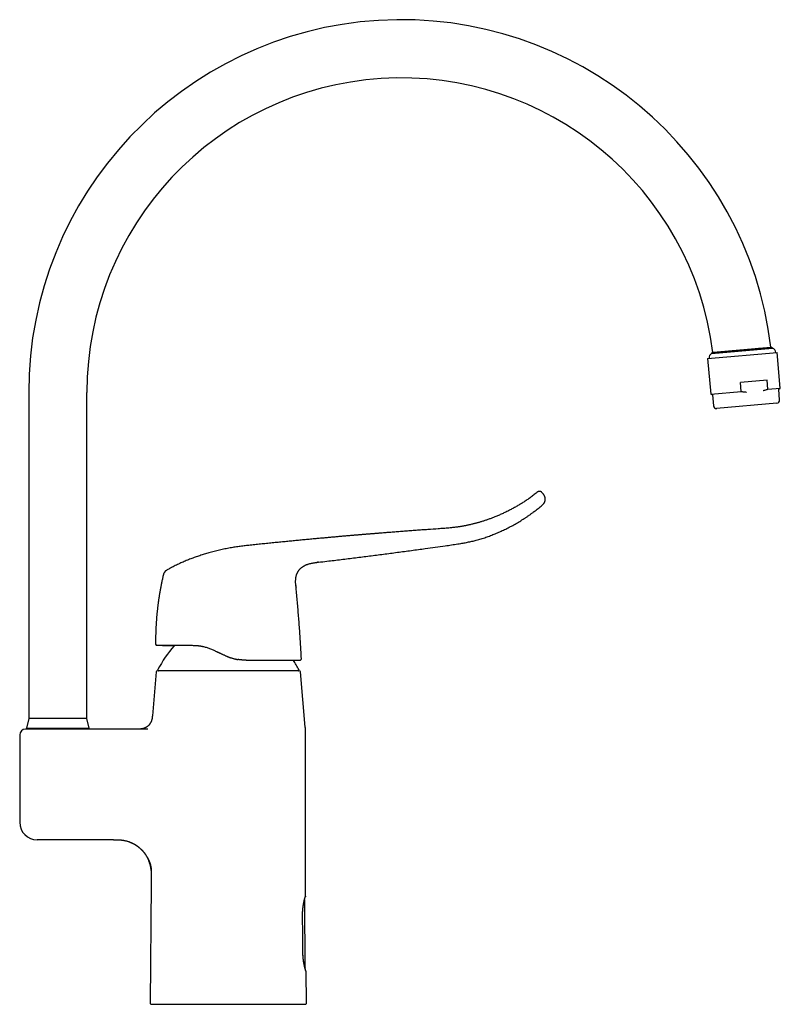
# Model space of a CAD drawing. Header units: millimetres. Extents: x 8 to 774, y 12 to 810.
# Tile 23 of 23: x 513 to 774, y 472 to 810. Entities that reach past the tile are written whole.
import ezdxf

# ---------------------------------------------------------------- set-up
doc = ezdxf.new("R2010")
doc.units = ezdxf.units.MM

msp = doc.modelspace()

# ---------------------------------------------------------------- linework, layer by layer
at = {"color": 7, "linetype": 'Continuous', "lineweight": 30}
for p, q in [((750.51, 695.48), (771.55, 697.32)), ((751.04, 695.82), (770.96, 697.56)), ((771.55, 697.32), (770.96, 697.56)), ((749.21, 693.74), (773.12, 695.83)), ((749.21, 693.74), (750.29, 681.48)), ((751.04, 695.82), (750.51, 695.48)), ((774.19, 683.57), (773.12, 695.83)), ((769.68, 686.29), (760.52, 685.49)), ((760.79, 682.4), (760.52, 685.49)), ((769.95, 683.2), (769.68, 686.29)), ((769.95, 683.2), (774.19, 683.57)), ((773.63, 683.17), (774.19, 683.57)), ((773.95, 679.45), (773.63, 683.17)), ((515.93, 682.08), (515.93, 570.08)), ((535.93, 570.08), (535.93, 682.08)), ((750.29, 681.48), (760.79, 682.4)), ((750.29, 681.48), (750.91, 681.19)), ((750.91, 681.19), (751.24, 677.47)), ((773.04, 678.37), (752.32, 676.56)), ((692.83, 647.07), (692.26, 647.73)), ((607.72, 615.73), (607.73, 615.56)), ((590.61, 590.11), (590.65, 590.11)), ((559.75, 586.06), (558.43, 570.99)), ((608.91, 586.43), (560.15, 586.43)), ((610.97, 567.08), (609.31, 586.06)), ((515.93, 570.08), (515.15, 566.78)), ((535.93, 570.08), (515.93, 570.08)), ((536.7, 566.78), (535.93, 570.08)), ((515.15, 566.78), (536.7, 566.78)), ((517.33, 566.78), (517.33, 566.43)), ((556.69, 566.43), (524.96, 566.43)), ((534.53, 566.43), (534.53, 566.78)), ((556.81, 566.43), (556.69, 566.43)), ((611.03, 513.63), (611.03, 565.77)), ((512.83, 564.43), (512.83, 534.43)), ((545.03, 528.43), (525.31, 528.43)), ((558.03, 515.59), (558.03, 515.55)), ((558.03, 515.46), (558.03, 515.43)), ((558.03, 515.43), (558.03, 515.44)), ((558.03, 515.43), (558.03, 513.63)), ((558.03, 513.33), (557.67, 472.33)), ((611.07, 509.01), (611.03, 513.33)), ((610.76, 507.68), (610.76, 507.7)), ((610.76, 507.68), (610.76, 507.7)), ((610.96, 484.49), (610.76, 507.68)), ((610.76, 507.68), (610.76, 507.68)), ((610.82, 508.09), (610.82, 508.36)), ((610.96, 484.47), (610.96, 484.49)), ((611.39, 472.33), (611.3, 483.14)), ((611.3, 483.14), (611.3, 483.14))]:
    msp.add_line(p, q, dxfattribs=at)
at = {"color": 7, "linetype": 'Continuous', "lineweight": 30, "flags": 128}
for points in [[(562.25, 619.61), (562.24, 619.58), (562.21, 619.48)], [(559.97, 595.21), (559.98, 595.21), (560.03, 595.21)], [(610.14, 489.78), (610.09, 495.87), (610.03, 502.36)]]:
    msp.add_lwpolyline(points, dxfattribs=at)
at = {"color": 7, "linetype": 'Continuous', "lineweight": 30}
for centre, radius, start, end in [((643.93, 682.08), 128, 6.951, 180), ((643.93, 682.08), 108, 7.3125, 180), ((770.64, 695.54), 2, 7.2272, 62.9344), ((751.71, 693.88), 2, 127.0656, 182.7728), ((752.24, 677.55), 1, 185, 275), ((772.96, 679.37), 1, 275, 5), ((564.51, 618.94), 2.36, 120.7513, 129.4766), ((560.03, 595.71), 0.5, 180.4167, 254.8189), ((604.17, 562.93), 50, 139.9696, 151.3951), ((564.89, 562.93), 50, 28.6049, 32.9311), ((560.15, 586.03), 0.4, 90, 175), ((560.53, 586.73), 0.3, 151.3951, 270), ((608.53, 586.73), 0.3, 270, 28.6049), ((608.91, 586.03), 0.4, 5, 90), ((514.83, 564.43), 2, 90, 180), ((596.03, 565.77), 15, 0, 5), ((518.83, 534.43), 6, 180, 270), ((558.43, 513.63), 0.4, 180, 201.3621), ((558.43, 513.33), 0.4, 157.3104, 179.5), ((610.63, 513.63), 0.4, 338.6379, 0), ((610.63, 513.33), 0.4, 0.5, 22.6896), ((558.07, 472.33), 0.4, 179.5, 270), ((610.99, 472.33), 0.4, 270, 0.5)]:
    msp.add_arc(centre, radius, start, end, dxfattribs=at)
for points, knots in [([(751.58, 695.87), (751.61, 695.87), (751.67, 695.88), (751.77, 695.89), (751.88, 695.9), (751.99, 695.91), (752.12, 695.92), (752.25, 695.93), (752.38, 695.94), (752.53, 695.95), (752.68, 695.97), (752.84, 695.98), (753.01, 695.99), (753.18, 696.01), (753.35, 696.02), (753.53, 696.04), (753.72, 696.06), (753.91, 696.07), (754.11, 696.09), (754.31, 696.11), (754.52, 696.13), (754.74, 696.15), (754.96, 696.16), (755.19, 696.18), (755.42, 696.21), (755.66, 696.23), (755.9, 696.25), (756.13, 696.27), (756.38, 696.29), (756.62, 696.31), (756.87, 696.33), (757.13, 696.35), (757.39, 696.38), (757.65, 696.4), (757.92, 696.42), (758.2, 696.45), (758.47, 696.47), (758.74, 696.5), (759.02, 696.52), (759.29, 696.54), (759.56, 696.57), (759.83, 696.59), (760.11, 696.62), (760.39, 696.64), (760.67, 696.66), (760.95, 696.69), (761.24, 696.71), (761.52, 696.74), (761.81, 696.76), (762.09, 696.79), (762.36, 696.81), (762.64, 696.84), (762.91, 696.86), (763.18, 696.88), (763.45, 696.91), (763.72, 696.93), (763.99, 696.95), (764.26, 696.98), (764.52, 697), (764.79, 697.02), (765.05, 697.05), (765.31, 697.07), (765.56, 697.09), (765.8, 697.11), (766.04, 697.13), (766.28, 697.16), (766.51, 697.18), (766.74, 697.2), (766.97, 697.22), (767.2, 697.24), (767.42, 697.25), (767.63, 697.27), (767.84, 697.29), (768.05, 697.31), (768.24, 697.33), (768.43, 697.34), (768.61, 697.36), (768.79, 697.37), (768.96, 697.39), (769.12, 697.4), (769.28, 697.42), (769.44, 697.43), (769.59, 697.44), (769.73, 697.46), (769.86, 697.47), (769.99, 697.48), (770.11, 697.49), (770.22, 697.5), (770.32, 697.51), (770.42, 697.52), (770.51, 697.52), (770.59, 697.53), (770.66, 697.54), (770.73, 697.54), (770.79, 697.55), (770.84, 697.55), (770.89, 697.56), (770.92, 697.56), (770.95, 697.56), (770.97, 697.57), (770.98, 697.57), (770.99, 697.57), (770.98, 697.57), (770.98, 697.57)], [0, 0, 0, 0, 0.009815, 0.019632, 0.029447, 0.03933, 0.049215, 0.059099, 0.069197, 0.079297, 0.089396, 0.099569, 0.109743, 0.119916, 0.129731, 0.139548, 0.149363, 0.159246, 0.169131, 0.179014, 0.189112, 0.199212, 0.20931, 0.219482, 0.229656, 0.239829, 0.249649, 0.259471, 0.269292, 0.27918, 0.289071, 0.29896, 0.309063, 0.319169, 0.329272, 0.33945, 0.34963, 0.359807, 0.369634, 0.379462, 0.389289, 0.399183, 0.40908, 0.418975, 0.429085, 0.439197, 0.449306, 0.459491, 0.469677, 0.479861, 0.48969, 0.49952, 0.509349, 0.519245, 0.529144, 0.539041, 0.549153, 0.559268, 0.56938, 0.579566, 0.589755, 0.599942, 0.609768, 0.619596, 0.629422, 0.639317, 0.649213, 0.659108, 0.669218, 0.67933, 0.68944, 0.699624, 0.709811, 0.719995, 0.729816, 0.739639, 0.74946, 0.759349, 0.76924, 0.779129, 0.789234, 0.799341, 0.809445, 0.819624, 0.829805, 0.839984, 0.8498, 0.859617, 0.869432, 0.879315, 0.8892, 0.899083, 0.909182, 0.919283, 0.929381, 0.939554, 0.949729, 0.959902, 0.969713, 0.979525, 0.989336, 0.999215, 1, 1, 1, 1]), ([(751.05, 695.82), (751.05, 695.82), (751.05, 695.82), (751.05, 695.82), (751.06, 695.82), (751.09, 695.83), (751.12, 695.83), (751.15, 695.83), (751.19, 695.83), (751.24, 695.84), (751.29, 695.84), (751.36, 695.85), (751.42, 695.86), (751.5, 695.86), (751.55, 695.87), (751.58, 695.87)], [0, 0, 0, 0, 0.015237, 0.101475, 0.188348, 0.275239, 0.362112, 0.441298, 0.520484, 0.599887, 0.67929, 0.759355, 0.839421, 0.91971, 1, 1, 1, 1]), ([(768.26, 682.7), (768.31, 682.72), (768.53, 682.77), (768.93, 682.88), (769.44, 683.03), (769.78, 683.14), (769.95, 683.2)], [0, 0, 0, 0, 0.091573, 0.394363, 0.697199, 1, 1, 1, 1]), ([(760.79, 682.4), (760.89, 682.38), (761.15, 682.35), (761.56, 682.29), (762.04, 682.24), (762.36, 682.21), (762.53, 682.2), (762.54, 682.2)], [0, 0, 0, 0, 0.17029, 0.441192, 0.712155, 0.983106, 1, 1, 1, 1]), ([(690.82, 647.87), (690.63, 647.72), (690.25, 647.42), (689.67, 646.97), (689.09, 646.54), (688.51, 646.11), (687.95, 645.7), (687.39, 645.32), (686.85, 644.95), (686.3, 644.59), (685.76, 644.24), (685.2, 643.89), (684.63, 643.53), (684.03, 643.18), (683.44, 642.84), (682.85, 642.51), (682.26, 642.19), (681.68, 641.88), (681.11, 641.58), (680.51, 641.27), (679.88, 640.97), (679.24, 640.67), (678.61, 640.37), (677.98, 640.09), (677.36, 639.82), (676.75, 639.57), (676.16, 639.33), (675.59, 639.11), (675.05, 638.9), (674.52, 638.7), (673.99, 638.51), (673.47, 638.33), (672.96, 638.15), (672.45, 637.98), (671.94, 637.82), (671.44, 637.67), (670.95, 637.52), (670.47, 637.38), (670.01, 637.25), (669.55, 637.12), (669.1, 637.01), (668.64, 636.89), (668.16, 636.77), (667.66, 636.65), (667.17, 636.54), (666.7, 636.44), (666.24, 636.35), (665.8, 636.26), (665.36, 636.18), (664.94, 636.1), (664.51, 636.03), (664.09, 635.96), (663.67, 635.9), (663.16, 635.82), (662.58, 635.74), (661.91, 635.66), (661.16, 635.58), (660.33, 635.49), (659.41, 635.41), (658.5, 635.34), (657.59, 635.28), (655.79, 635.16), (653.95, 635.03), (652.08, 634.89), (651.06, 634.82), (650.05, 634.75), (649.04, 634.67), (648.03, 634.6), (647.05, 634.53), (646.07, 634.45), (645.1, 634.38), (644.13, 634.31), (643.15, 634.23), (642.2, 634.16), (641.25, 634.09), (640.33, 634.01), (639.44, 633.95), (638.6, 633.88), (637.8, 633.82), (637.02, 633.75), (636.34, 633.7), (635.76, 633.65), (635.28, 633.61), (634.81, 633.58), (634.35, 633.54), (633.93, 633.5), (633.54, 633.47), (633.19, 633.44), (632.82, 633.41), (632.44, 633.38), (632.06, 633.35), (631.65, 633.32), (631.23, 633.28), (630.77, 633.24), (630.29, 633.2), (629.79, 633.16), (629.28, 633.12), (628.77, 633.07), (628.27, 633.03), (627.77, 632.99), (627.25, 632.95), (626.72, 632.9), (626.19, 632.85), (625.64, 632.81), (625.05, 632.76), (624.44, 632.7), (623.79, 632.65), (623.13, 632.59), (622.46, 632.53), (621.77, 632.47), (621.06, 632.41), (620.34, 632.34), (619.61, 632.28), (618.86, 632.21), (618.11, 632.14), (617.34, 632.07), (616.56, 632), (615.77, 631.93), (614.95, 631.85), (614.1, 631.77), (613.23, 631.69), (612.33, 631.61), (611.43, 631.52), (610.5, 631.44), (609.56, 631.35), (608.64, 631.26), (607.72, 631.17), (606.82, 631.08), (605.9, 631), (604.98, 630.9), (604.04, 630.81), (603.08, 630.72), (602.11, 630.62), (601.13, 630.52), (600.14, 630.43), (599.13, 630.32), (598.12, 630.22), (597.1, 630.12), (596.1, 630.01), (595.1, 629.91), (594.09, 629.81), (593.07, 629.7), (592.11, 629.6), (591.2, 629.5), (590.35, 629.41), (589.49, 629.3), (588.63, 629.19), (587.76, 629.07), (586.89, 628.94), (586.03, 628.8), (585.15, 628.65), (584.27, 628.48), (583.37, 628.31), (582.46, 628.11), (581.54, 627.91), (580.62, 627.69), (579.7, 627.46), (578.76, 627.21), (577.88, 626.97), (577.05, 626.73), (576.26, 626.5), (575.48, 626.25), (574.69, 626), (573.89, 625.73), (573.12, 625.46), (572.35, 625.18), (571.6, 624.9), (570.84, 624.61), (570.09, 624.3), (569.33, 623.99), (568.57, 623.66), (567.81, 623.32), (567.05, 622.96), (566.3, 622.59), (565.6, 622.24), (564.95, 621.9), (564.36, 621.57), (563.81, 621.26), (563.46, 621.06), (563.3, 620.96)], [0, 0, 0, 0, 0.005462, 0.01102, 0.01652, 0.021962, 0.027346, 0.032369, 0.037341, 0.04226, 0.047127, 0.051942, 0.057254, 0.062501, 0.067682, 0.072798, 0.077849, 0.082834, 0.087753, 0.092607, 0.098073, 0.103452, 0.108744, 0.113949, 0.119067, 0.124097, 0.12904, 0.133494, 0.137875, 0.142182, 0.146414, 0.150572, 0.154656, 0.15876, 0.162787, 0.166736, 0.170607, 0.1744, 0.17805, 0.181625, 0.185125, 0.18855, 0.192528, 0.196399, 0.200162, 0.203816, 0.207362, 0.210799, 0.214128, 0.217377, 0.220622, 0.223866, 0.227111, 0.230355, 0.235453, 0.240548, 0.245641, 0.252579, 0.259508, 0.266429, 0.273346, 0.280262, 0.307434, 0.315152, 0.322868, 0.330582, 0.338276, 0.345873, 0.353364, 0.360747, 0.368023, 0.375529, 0.382917, 0.390186, 0.397336, 0.404367, 0.41128, 0.417449, 0.42352, 0.429494, 0.43537, 0.439014, 0.44262, 0.446187, 0.449716, 0.453226, 0.455818, 0.458499, 0.461272, 0.464135, 0.467088, 0.470132, 0.473267, 0.47682, 0.480483, 0.484255, 0.488137, 0.492129, 0.495854, 0.499669, 0.503575, 0.507572, 0.51166, 0.515839, 0.520108, 0.52491, 0.529821, 0.534843, 0.539975, 0.545216, 0.550568, 0.55603, 0.561603, 0.567285, 0.573077, 0.578874, 0.584777, 0.590786, 0.596902, 0.603449, 0.610115, 0.616898, 0.6238, 0.63082, 0.637958, 0.645215, 0.651971, 0.658826, 0.665781, 0.672836, 0.679991, 0.687246, 0.6946, 0.702054, 0.709607, 0.71726, 0.725013, 0.732865, 0.740359, 0.747941, 0.755612, 0.76337, 0.771217, 0.777636, 0.784115, 0.790654, 0.797252, 0.803909, 0.810503, 0.817152, 0.823861, 0.830636, 0.837616, 0.844658, 0.851759, 0.858916, 0.866132, 0.873411, 0.880753, 0.886906, 0.893102, 0.899341, 0.905623, 0.91195, 0.91832, 0.924366, 0.930449, 0.936571, 0.942734, 0.948942, 0.955196, 0.961492, 0.967825, 0.974192, 0.980596, 0.985655, 0.99074, 0.995851, 1, 1, 1, 1]), ([(692.26, 647.73), (692.23, 647.76), (692.18, 647.82), (692.09, 647.89), (692, 647.95), (691.92, 647.99), (691.85, 648.02), (691.79, 648.04), (691.74, 648.06), (691.69, 648.07), (691.64, 648.08), (691.59, 648.09), (691.53, 648.09), (691.46, 648.09), (691.38, 648.09), (691.3, 648.08), (691.22, 648.06), (691.14, 648.04), (691.06, 648.01), (690.98, 647.97), (690.9, 647.92), (690.85, 647.89), (690.82, 647.87)], [0, 0, 0, 0, 0.076773, 0.149134, 0.216016, 0.276555, 0.319976, 0.358665, 0.392445, 0.421192, 0.450025, 0.484119, 0.523449, 0.567937, 0.617442, 0.671739, 0.720421, 0.771965, 0.826069, 0.882383, 0.940506, 1, 1, 1, 1]), ([(692.57, 643.54), (692.61, 643.58), (692.7, 643.66), (692.82, 643.79), (692.93, 643.93), (693.03, 644.06), (693.11, 644.2), (693.18, 644.34), (693.24, 644.47), (693.29, 644.6), (693.34, 644.74), (693.37, 644.86), (693.4, 644.98), (693.41, 645.09), (693.42, 645.19), (693.43, 645.27), (693.44, 645.34), (693.44, 645.39), (693.44, 645.44), (693.44, 645.48), (693.44, 645.52), (693.43, 645.57), (693.43, 645.61), (693.43, 645.64), (693.42, 645.69), (693.42, 645.74), (693.41, 645.8), (693.4, 645.88), (693.38, 645.98), (693.35, 646.09), (693.32, 646.21), (693.27, 646.34), (693.22, 646.46), (693.16, 646.58), (693.09, 646.71), (693.01, 646.84), (692.92, 646.96), (692.86, 647.04), (692.83, 647.07)], [0, 0, 0, 0, 0.046167, 0.091346, 0.135297, 0.177796, 0.21864, 0.257646, 0.294657, 0.32954, 0.366658, 0.400722, 0.431635, 0.459344, 0.483965, 0.505511, 0.523969, 0.536276, 0.546682, 0.556264, 0.567699, 0.580029, 0.58959, 0.599038, 0.608873, 0.62145, 0.637058, 0.658436, 0.683634, 0.712567, 0.745124, 0.781159, 0.813712, 0.848419, 0.885128, 0.923661, 0.963821, 1, 1, 1, 1]), ([(615.46, 623.75), (616.45, 623.87), (619.06, 624.18), (623.3, 624.69), (628.17, 625.29), (633.02, 625.9), (637.83, 626.52), (642.62, 627.15), (647.42, 627.79), (651.75, 628.38), (655.63, 628.92), (658.27, 629.29), (660.12, 629.55), (661.2, 629.71), (662.27, 629.86), (663.34, 630.02), (664.31, 630.17), (665.18, 630.32), (665.94, 630.46), (666.71, 630.62), (667.47, 630.78), (668.23, 630.95), (668.98, 631.13), (669.76, 631.34), (670.56, 631.56), (671.38, 631.8), (672.2, 632.05), (673.02, 632.32), (673.83, 632.61), (674.65, 632.9), (675.46, 633.22), (676.27, 633.54), (677.07, 633.88), (677.87, 634.23), (678.66, 634.59), (679.45, 634.96), (680.25, 635.35), (681.05, 635.76), (681.86, 636.19), (682.67, 636.63), (683.46, 637.08), (684.25, 637.54), (685.04, 638.02), (685.82, 638.51), (686.59, 639.01), (687.35, 639.52), (688.11, 640.05), (688.86, 640.59), (689.58, 641.13), (690.29, 641.67), (690.97, 642.21), (691.64, 642.76), (692.18, 643.21), (692.48, 643.47), (692.56, 643.54)], [0, 0, 0, 0, 0.036887, 0.097508, 0.158172, 0.218877, 0.278538, 0.33824, 0.397993, 0.457804, 0.500457, 0.543117, 0.556524, 0.569929, 0.583334, 0.596741, 0.610155, 0.619744, 0.629343, 0.638949, 0.648561, 0.658175, 0.667791, 0.677409, 0.687993, 0.698581, 0.709178, 0.719782, 0.730394, 0.741145, 0.751901, 0.762662, 0.773427, 0.784197, 0.794974, 0.805756, 0.816546, 0.827856, 0.839174, 0.8505, 0.861832, 0.873172, 0.884519, 0.895874, 0.907236, 0.918606, 0.929984, 0.941371, 0.952767, 0.96352, 0.97428, 0.985048, 0.995823, 1, 1, 1, 1]), ([(607.74, 615.51), (607.73, 615.56), (607.72, 615.73), (607.69, 616.02), (607.67, 616.36), (607.65, 616.71), (607.64, 617.04), (607.65, 617.37), (607.66, 617.68), (607.68, 617.99), (607.71, 618.29), (607.75, 618.58), (607.81, 618.86), (607.87, 619.13), (607.95, 619.4), (608.03, 619.65), (608.13, 619.9), (608.24, 620.15), (608.36, 620.38), (608.5, 620.61), (608.64, 620.83), (608.8, 621.04), (608.97, 621.25), (609.15, 621.44), (609.33, 621.63), (609.53, 621.81), (609.74, 621.98), (609.96, 622.14), (610.18, 622.29), (610.42, 622.43), (610.66, 622.57), (610.91, 622.69), (611.17, 622.81), (611.43, 622.92), (611.69, 623.02), (612, 623.12), (612.34, 623.22), (612.72, 623.32), (613.11, 623.41), (613.5, 623.48), (613.93, 623.55), (614.41, 623.62), (614.94, 623.69), (615.29, 623.73), (615.46, 623.75)], [0, 0, 0, 0, 0.012317, 0.038766, 0.065026, 0.091048, 0.116791, 0.140784, 0.164491, 0.187907, 0.21103, 0.233866, 0.255231, 0.276354, 0.297251, 0.317938, 0.338437, 0.358771, 0.378969, 0.399059, 0.419073, 0.439046, 0.459014, 0.479013, 0.499076, 0.519236, 0.53952, 0.559956, 0.580563, 0.601356, 0.622342, 0.643524, 0.6649, 0.686463, 0.708201, 0.730102, 0.759763, 0.789644, 0.819702, 0.849909, 0.880237, 0.920086, 0.960025, 1, 1, 1, 1]), ([(615.46, 623.75), (615.29, 623.73), (615.13, 623.71), (614.96, 623.69), (614.95, 623.69)], [0, 0, 0, 0, 0.983908, 1, 1, 1, 1]), ([(562.21, 619.48), (562.12, 619.07), (561.93, 618.26), (561.66, 617.03), (561.41, 615.81), (561.18, 614.57), (560.96, 613.34), (560.76, 612.13), (560.58, 610.94), (560.41, 609.77), (560.26, 608.59), (560.13, 607.42), (560, 606.25), (559.89, 605.07), (559.8, 603.89), (559.72, 602.71), (559.65, 601.53), (559.6, 600.36), (559.56, 599.19), (559.53, 598.03), (559.52, 596.87), (559.52, 596.09), (559.53, 595.71)], [0, 0, 0, 0, 0.052271, 0.104539, 0.156805, 0.209067, 0.261326, 0.313583, 0.362853, 0.412123, 0.461393, 0.510664, 0.559936, 0.609211, 0.658489, 0.70777, 0.757056, 0.806346, 0.854758, 0.903173, 0.951587, 1, 1, 1, 1]), ([(563.06, 620.8), (563.06, 620.8), (563.01, 620.76), (562.93, 620.69), (562.81, 620.58), (562.71, 620.46), (562.61, 620.33), (562.52, 620.2), (562.44, 620.06), (562.37, 619.92), (562.3, 619.78), (562.25, 619.63), (562.23, 619.53), (562.21, 619.48)], [0, 0, 0, 0, 0.011833, 0.110306, 0.209449, 0.309045, 0.408868, 0.508692, 0.608287, 0.70743, 0.805901, 0.90349, 1, 1, 1, 1]), ([(607.73, 615.56), (607.73, 615.6), (607.72, 615.65), (607.72, 615.71), (607.72, 615.73)], [0, 0, 0, 0, 0.643086, 1, 1, 1, 1]), ([(607.74, 615.51), (607.74, 615.47), (607.76, 615.29), (607.78, 615.11), (607.79, 614.97)], [0, 0, 0, 0, 0.23302, 1, 1, 1, 1]), ([(609.62, 590.64), (609.58, 591.4), (609.5, 592.99), (609.36, 595.39), (609.2, 597.84), (609.04, 600.29), (608.86, 602.74), (608.67, 605.19), (608.47, 607.63), (608.25, 610.08), (608.03, 612.53), (607.87, 614.15), (607.79, 614.97)], [0, 0, 0, 0, 0.094436, 0.195051, 0.29567, 0.396291, 0.496912, 0.597533, 0.698153, 0.798771, 0.899386, 1, 1, 1, 1]), ([(559.53, 595.71), (559.53, 595.71), (559.53, 595.71), (559.54, 595.71), (559.54, 595.71)], [0, 0, 0, 0, 0.746571, 1, 1, 1, 1]), ([(559.54, 595.71), (559.54, 595.68), (559.54, 595.63), (559.56, 595.56), (559.59, 595.5), (559.61, 595.44), (559.64, 595.4), (559.67, 595.37), (559.69, 595.35), (559.72, 595.33), (559.73, 595.31), (559.75, 595.3), (559.76, 595.3), (559.78, 595.29), (559.79, 595.27), (559.82, 595.26), (559.84, 595.25), (559.86, 595.24), (559.88, 595.24), (559.9, 595.23), (559.92, 595.22), (559.94, 595.22), (559.96, 595.22), (559.97, 595.21), (559.98, 595.21)], [0, 0, 0, 0, 0.059262, 0.114611, 0.164714, 0.208573, 0.245525, 0.275767, 0.301422, 0.32266, 0.339466, 0.351853, 0.361897, 0.372431, 0.396862, 0.428046, 0.467329, 0.515373, 0.572533, 0.639009, 0.714927, 0.800365, 0.895377, 1, 1, 1, 1]), ([(560.03, 595.21), (560.03, 595.21), (560.03, 595.21), (560.05, 595.21), (560.08, 595.21), (560.13, 595.21), (560.19, 595.21), (560.26, 595.21), (560.34, 595.21), (560.43, 595.21), (560.53, 595.21), (560.65, 595.21), (560.77, 595.21), (560.9, 595.21), (561.04, 595.21), (561.18, 595.21), (561.34, 595.21), (561.5, 595.21), (561.67, 595.21), (561.86, 595.21), (562.07, 595.21), (562.3, 595.21), (562.54, 595.21), (562.78, 595.21), (563.04, 595.21), (563.3, 595.21), (563.56, 595.21), (563.83, 595.21), (564.11, 595.21), (564.4, 595.21), (564.7, 595.21), (565.03, 595.21), (565.37, 595.21), (565.74, 595.21), (566.12, 595.21), (566.51, 595.21), (566.89, 595.21), (567.28, 595.21), (567.66, 595.21), (568.05, 595.21), (568.45, 595.21), (568.86, 595.21), (569.28, 595.21), (569.72, 595.21), (570.17, 595.21), (570.65, 595.21), (571.14, 595.21), (571.64, 595.21), (571.98, 595.21), (572.15, 595.21)], [0, 0, 0, 0, 0.02352, 0.046986, 0.070408, 0.093799, 0.11717, 0.140651, 0.162784, 0.184843, 0.206839, 0.228782, 0.250682, 0.270816, 0.290866, 0.310838, 0.330742, 0.350585, 0.370376, 0.390387, 0.412393, 0.434294, 0.456104, 0.477835, 0.499499, 0.519504, 0.539471, 0.55941, 0.579333, 0.599253, 0.61918, 0.639348, 0.661516, 0.683577, 0.70555, 0.727451, 0.749297, 0.76918, 0.789098, 0.809065, 0.829093, 0.849196, 0.869385, 0.889428, 0.911425, 0.933465, 0.955564, 0.977737, 1, 1, 1, 1]), ([(560.81, 595.21), (560.81, 595.21), (560.81, 595.21), (560.82, 595.21), (560.83, 595.21), (560.84, 595.21), (560.84, 595.21), (560.85, 595.21), (560.86, 595.21), (560.87, 595.21), (560.88, 595.21), (560.89, 595.21), (560.91, 595.21), (560.92, 595.21), (560.93, 595.21), (560.95, 595.21), (560.96, 595.21), (560.97, 595.21), (560.98, 595.21), (561, 595.21), (561.01, 595.21), (561.03, 595.21), (561.05, 595.21), (561.09, 595.21), (561.15, 595.21), (561.21, 595.21), (561.3, 595.21), (561.39, 595.21), (561.5, 595.21), (561.61, 595.21), (561.72, 595.21), (561.83, 595.21), (561.95, 595.21), (562.07, 595.2), (562.18, 595.2), (562.28, 595.2), (562.37, 595.2), (562.45, 595.2), (562.53, 595.2), (562.59, 595.2), (562.66, 595.19), (562.74, 595.19), (562.85, 595.19), (563.01, 595.19), (563.21, 595.18), (563.43, 595.18), (563.66, 595.17), (563.95, 595.17), (564.29, 595.15), (564.69, 595.14), (565.09, 595.13), (565.49, 595.11), (565.76, 595.1), (565.88, 595.09)], [0, 0, 0, 0, 0.024849, 0.056224, 0.089043, 0.105018, 0.121317, 0.137941, 0.154399, 0.16956, 0.185164, 0.199048, 0.211218, 0.221691, 0.230487, 0.236563, 0.241537, 0.24548, 0.247842, 0.249814, 0.251585, 0.253761, 0.258083, 0.264031, 0.271605, 0.282322, 0.295187, 0.310198, 0.327271, 0.344392, 0.360704, 0.376208, 0.396207, 0.414682, 0.431632, 0.447061, 0.461236, 0.47383, 0.484844, 0.495176, 0.505832, 0.516811, 0.528115, 0.557788, 0.589481, 0.623193, 0.658919, 0.696659, 0.755764, 0.816489, 0.878723, 0.942461, 1, 1, 1, 1]), ([(572.15, 595.21), (572.36, 595.21), (572.78, 595.2), (573.44, 595.17), (573.96, 595.12), (574.33, 595.07), (574.57, 595.04), (574.8, 595), (575.03, 594.97), (575.27, 594.92), (575.51, 594.88), (575.86, 594.8), (576.33, 594.69), (576.91, 594.54), (577.51, 594.35), (578.11, 594.14), (578.72, 593.9), (579.13, 593.71), (579.33, 593.62)], [0, 0, 0, 0, 0.089779, 0.18108, 0.273993, 0.305661, 0.337525, 0.369588, 0.401852, 0.434322, 0.467, 0.499888, 0.578555, 0.659053, 0.741417, 0.825677, 0.911862, 1, 1, 1, 1]), ([(579.33, 593.62), (579.47, 593.56), (579.74, 593.43), (580.16, 593.23), (580.5, 593.08), (580.76, 592.95), (580.93, 592.87), (581.11, 592.79), (581.28, 592.71), (581.45, 592.63), (581.67, 592.53), (581.95, 592.4), (582.3, 592.23), (582.67, 592.06), (583.05, 591.89), (583.31, 591.77), (583.44, 591.7)], [0, 0, 0, 0, 0.099187, 0.201148, 0.305889, 0.3478, 0.390141, 0.432913, 0.476117, 0.516705, 0.554339, 0.63726, 0.723285, 0.812415, 0.904653, 1, 1, 1, 1]), ([(583.44, 591.7), (583.53, 591.66), (583.72, 591.58), (583.98, 591.46), (584.24, 591.35), (584.49, 591.26), (584.69, 591.18), (584.85, 591.12), (584.97, 591.08), (585.09, 591.04), (585.21, 591), (585.33, 590.96), (585.46, 590.91), (585.68, 590.85), (585.97, 590.76), (586.33, 590.66), (586.67, 590.58), (587.01, 590.5), (587.24, 590.45), (587.35, 590.43)], [0, 0, 0, 0, 0.074862, 0.14624, 0.214135, 0.278548, 0.339477, 0.372147, 0.40372, 0.434197, 0.463577, 0.491861, 0.526965, 0.564839, 0.657532, 0.747389, 0.834415, 0.918616, 1, 1, 1, 1]), ([(587.35, 590.43), (587.36, 590.43), (587.39, 590.42), (587.44, 590.41), (587.49, 590.4), (587.55, 590.39), (587.6, 590.38), (587.66, 590.37), (587.72, 590.36), (587.77, 590.35), (587.79, 590.35)], [0, 0, 0, 0, 0.085313, 0.197613, 0.336501, 0.462109, 0.573595, 0.706661, 0.853331, 1, 1, 1, 1]), ([(590.62, 590.11), (590.53, 590.11), (590.34, 590.11), (590.05, 590.12), (589.81, 590.13), (589.61, 590.14), (589.47, 590.15), (589.32, 590.16), (589.18, 590.17), (588.99, 590.19), (588.75, 590.21), (588.44, 590.25), (588.12, 590.3), (587.9, 590.33), (587.79, 590.35)], [0, 0, 0, 0, 0.099722, 0.201976, 0.306777, 0.357071, 0.407935, 0.459371, 0.509697, 0.554778, 0.658877, 0.767776, 0.881482, 1, 1, 1, 1]), ([(590.62, 590.11), (590.8, 590.11), (591.14, 590.11), (591.65, 590.11), (592.15, 590.11), (592.65, 590.11), (593.14, 590.11), (593.63, 590.11), (594.11, 590.11), (594.59, 590.11), (595.06, 590.11), (595.54, 590.11), (596.01, 590.11), (596.47, 590.11), (596.93, 590.11), (597.38, 590.11), (597.83, 590.11), (598.26, 590.11), (598.69, 590.11), (599.12, 590.11), (599.53, 590.11), (599.94, 590.11), (600.34, 590.11), (600.74, 590.11), (601.12, 590.11), (601.5, 590.11), (601.86, 590.11), (602.23, 590.11), (602.58, 590.11), (602.93, 590.11), (603.27, 590.11), (603.6, 590.11), (603.92, 590.11), (604.22, 590.11), (604.48, 590.11), (604.73, 590.11), (604.96, 590.11), (605.2, 590.11), (605.42, 590.11), (605.65, 590.11), (605.89, 590.11), (606.13, 590.11), (606.37, 590.11), (606.6, 590.11), (606.84, 590.11), (607.08, 590.11), (607.3, 590.11), (607.52, 590.11), (607.72, 590.11), (607.89, 590.11), (608.05, 590.11), (608.19, 590.11), (608.32, 590.11), (608.44, 590.11), (608.55, 590.11), (608.65, 590.11), (608.74, 590.11), (608.82, 590.11), (608.89, 590.11), (608.96, 590.11), (609.02, 590.11), (609.06, 590.11), (609.1, 590.11), (609.12, 590.11), (609.12, 590.11), (609.12, 590.11)], [0, 0, 0, 0, 0.015896, 0.03173, 0.04751, 0.063245, 0.078942, 0.094332, 0.109702, 0.125061, 0.140612, 0.156412, 0.172146, 0.187824, 0.203454, 0.219047, 0.234612, 0.250159, 0.265689, 0.281233, 0.2968, 0.312399, 0.328039, 0.34345, 0.358918, 0.374452, 0.389823, 0.405498, 0.421179, 0.436872, 0.452587, 0.468331, 0.484114, 0.499944, 0.512896, 0.525867, 0.538863, 0.551887, 0.564944, 0.578037, 0.593523, 0.609072, 0.624693, 0.640006, 0.658254, 0.676544, 0.694887, 0.713292, 0.73177, 0.750331, 0.765989, 0.78165, 0.797321, 0.813006, 0.828713, 0.844165, 0.859648, 0.875167, 0.890582, 0.908898, 0.927189, 0.945463, 0.96373, 0.981997, 1, 1, 1, 1]), ([(608.09, 590.11), (608.09, 590.11), (608.1, 590.11), (608.1, 590.11), (608.11, 590.11), (608.11, 590.11), (608.11, 590.11)], [0, 0, 0, 0, 0.106025, 0.431954, 0.764938, 1, 1, 1, 1]), ([(609.12, 590.11), (609.14, 590.11), (609.17, 590.11), (609.22, 590.12), (609.26, 590.13), (609.31, 590.15), (609.36, 590.17), (609.41, 590.2), (609.44, 590.23), (609.48, 590.26), (609.51, 590.3), (609.55, 590.35), (609.58, 590.41), (609.6, 590.48), (609.62, 590.56), (609.62, 590.61), (609.62, 590.64)], [0, 0, 0, 0, 0.07294, 0.13994, 0.192259, 0.232027, 0.311061, 0.393237, 0.438405, 0.493372, 0.558157, 0.632328, 0.715075, 0.80514, 0.90081, 1, 1, 1, 1]), ([(558.43, 570.99), (558.42, 570.9), (558.41, 570.73), (558.38, 570.48), (558.34, 570.23), (558.3, 569.98), (558.24, 569.75), (558.18, 569.52), (558.11, 569.3), (558.03, 569.09), (557.94, 568.9), (557.85, 568.71), (557.76, 568.54), (557.66, 568.39), (557.57, 568.24), (557.47, 568.11), (557.38, 567.99), (557.29, 567.88), (557.2, 567.78), (557.1, 567.67), (556.97, 567.55), (556.81, 567.42), (556.65, 567.29), (556.47, 567.17), (556.29, 567.06), (556.1, 566.96), (555.9, 566.86), (555.7, 566.78), (555.5, 566.7), (555.3, 566.64), (555.1, 566.59), (554.9, 566.54), (554.71, 566.5), (554.51, 566.48), (554.32, 566.45), (554.13, 566.44), (553.96, 566.43), (553.84, 566.43), (553.75, 566.43), (553.7, 566.43), (553.65, 566.43), (553.6, 566.43), (553.53, 566.43), (553.47, 566.43), (553.45, 566.43)], [0, 0, 0, 0, 0.03437, 0.067943, 0.100926, 0.133365, 0.165204, 0.196327, 0.226592, 0.255853, 0.283972, 0.310835, 0.336351, 0.360456, 0.383109, 0.404289, 0.423991, 0.44222, 0.45955, 0.476974, 0.503343, 0.530049, 0.557149, 0.584677, 0.612637, 0.641006, 0.669733, 0.69875, 0.727468, 0.755206, 0.781906, 0.807527, 0.834916, 0.860927, 0.885971, 0.910843, 0.932618, 0.954555, 0.960378, 0.966235, 0.972494, 0.98018, 0.989348, 1, 1, 1, 1]), ([(524.96, 566.43), (524.87, 566.43), (524.69, 566.43), (524.42, 566.43), (524.15, 566.43), (523.89, 566.43), (523.62, 566.43), (523.36, 566.43), (523.09, 566.43), (522.8, 566.43), (522.48, 566.43), (522.14, 566.43), (521.81, 566.43), (521.47, 566.43), (521.15, 566.43), (520.85, 566.43), (520.55, 566.43), (520.25, 566.43), (519.97, 566.43), (519.69, 566.43), (519.41, 566.43), (519.12, 566.43), (518.84, 566.43), (518.55, 566.43), (518.27, 566.43), (518, 566.43), (517.74, 566.43), (517.48, 566.43), (517.22, 566.43), (516.98, 566.43), (516.75, 566.43), (516.53, 566.43), (516.33, 566.43), (516.14, 566.43), (515.97, 566.43), (515.81, 566.43), (515.67, 566.43), (515.54, 566.43), (515.43, 566.43), (515.34, 566.43), (515.26, 566.43), (515.19, 566.43), (515.12, 566.43), (515.06, 566.43), (515, 566.43), (514.95, 566.43), (514.91, 566.43), (514.87, 566.43), (514.85, 566.43), (514.83, 566.43), (514.83, 566.43), (514.83, 566.43)], [0, 0, 0, 0, 0.016468, 0.03291, 0.049335, 0.065753, 0.082174, 0.098608, 0.115065, 0.132295, 0.154071, 0.175817, 0.197556, 0.21931, 0.241101, 0.261665, 0.282184, 0.302679, 0.323168, 0.343671, 0.364206, 0.385065, 0.408068, 0.431037, 0.453997, 0.476976, 0.500001, 0.524438, 0.548817, 0.57317, 0.597529, 0.621925, 0.646081, 0.66866, 0.691206, 0.713745, 0.7363, 0.758899, 0.776252, 0.793574, 0.810875, 0.828167, 0.845462, 0.862771, 0.880104, 0.896704, 0.917377, 0.938024, 0.958664, 0.979316, 1, 1, 1, 1]), ([(525.31, 528.43), (525.23, 528.43), (525.08, 528.43), (524.85, 528.43), (524.62, 528.43), (524.4, 528.43), (524.17, 528.43), (523.96, 528.43), (523.76, 528.43), (523.58, 528.43), (523.4, 528.43), (523.22, 528.43), (523.04, 528.43), (522.84, 528.43), (522.6, 528.43), (522.34, 528.43), (522.08, 528.43), (521.83, 528.43), (521.58, 528.43), (521.35, 528.43), (521.12, 528.43), (520.9, 528.43), (520.69, 528.43), (520.49, 528.43), (520.3, 528.43), (520.11, 528.43), (519.94, 528.43), (519.8, 528.43), (519.69, 528.43), (519.6, 528.43), (519.51, 528.43), (519.43, 528.43), (519.35, 528.43), (519.27, 528.43), (519.2, 528.43), (519.12, 528.43), (519.06, 528.43), (519, 528.43), (518.95, 528.43), (518.91, 528.43), (518.87, 528.43), (518.85, 528.43), (518.83, 528.43), (518.83, 528.43), (518.83, 528.43)], [0, 0, 0, 0, 0.021939, 0.043842, 0.065733, 0.087635, 0.109571, 0.132277, 0.150413, 0.168532, 0.186647, 0.204772, 0.22292, 0.241104, 0.269851, 0.298543, 0.327232, 0.355972, 0.385048, 0.413777, 0.442477, 0.4712, 0.5, 0.529288, 0.558518, 0.587745, 0.617025, 0.646062, 0.664867, 0.683653, 0.702434, 0.721226, 0.740043, 0.7589, 0.782005, 0.805073, 0.828128, 0.851199, 0.874313, 0.896688, 0.922505, 0.948304, 0.974123, 1, 1, 1, 1]), ([(545.03, 528.43), (545.12, 528.43), (545.29, 528.43), (545.53, 528.43), (545.77, 528.43), (545.99, 528.43), (546.2, 528.43), (546.39, 528.43), (546.57, 528.43), (546.74, 528.43), (546.89, 528.42), (547.03, 528.42), (547.17, 528.42), (547.3, 528.41), (547.42, 528.4), (547.52, 528.4), (547.61, 528.39), (547.68, 528.39), (547.73, 528.38), (547.76, 528.38), (547.79, 528.38), (547.81, 528.38), (547.83, 528.37), (547.84, 528.37), (547.84, 528.37), (547.84, 528.37), (547.84, 528.37)], [0, 0, 0, 0, 0.088448, 0.172509, 0.252176, 0.327487, 0.398516, 0.465328, 0.524639, 0.58051, 0.63279, 0.681333, 0.726124, 0.7725, 0.814116, 0.85106, 0.883468, 0.911558, 0.927077, 0.94117, 0.954007, 0.965815, 0.976885, 0.987541, 0.997854, 1, 1, 1, 1]), ([(546.29, 528.43), (546.34, 528.43), (546.5, 528.43), (546.78, 528.42), (547.13, 528.41), (547.49, 528.39), (547.86, 528.35), (548.24, 528.3), (548.62, 528.24), (549, 528.16), (549.37, 528.07), (549.74, 527.97), (550.11, 527.86), (550.48, 527.73), (550.83, 527.59), (551.19, 527.44), (551.53, 527.28), (551.87, 527.11), (552.2, 526.93), (552.53, 526.74), (552.85, 526.53), (553.17, 526.32), (553.48, 526.09), (553.78, 525.85), (554.08, 525.61), (554.36, 525.35), (554.63, 525.09), (554.9, 524.82), (555.15, 524.54), (555.4, 524.25), (555.64, 523.95), (555.87, 523.64), (556.09, 523.32), (556.3, 523), (556.5, 522.66), (556.62, 522.44), (556.68, 522.33)], [0, 0, 0, 0, 0.010913, 0.038496, 0.066076, 0.093658, 0.124001, 0.154344, 0.184685, 0.215025, 0.245364, 0.275701, 0.306038, 0.336375, 0.366713, 0.397053, 0.426852, 0.456651, 0.486451, 0.516251, 0.546592, 0.576933, 0.607274, 0.637614, 0.667955, 0.697754, 0.727552, 0.75735, 0.787148, 0.817555, 0.847963, 0.87837, 0.908777, 0.939185, 0.969592, 1, 1, 1, 1]), ([(547.41, 528.39), (547.42, 528.39), (547.43, 528.39), (547.46, 528.39), (547.48, 528.39), (547.51, 528.38), (547.53, 528.38), (547.56, 528.38), (547.59, 528.38), (547.62, 528.37), (547.65, 528.37), (547.69, 528.37), (547.72, 528.36), (547.76, 528.36), (547.79, 528.36), (547.81, 528.35), (547.85, 528.35), (547.89, 528.35), (547.94, 528.34), (548, 528.33), (548.08, 528.32), (548.17, 528.31), (548.26, 528.29), (548.35, 528.28), (548.44, 528.27), (548.53, 528.25), (548.62, 528.23), (548.71, 528.22), (548.79, 528.2), (548.87, 528.18), (548.94, 528.17), (549, 528.16), (549.05, 528.15), (549.09, 528.14), (549.11, 528.13), (549.12, 528.13)], [0, 0, 0, 0, 0.05216, 0.099217, 0.141221, 0.178241, 0.210378, 0.237789, 0.260728, 0.279632, 0.295281, 0.309021, 0.322775, 0.338463, 0.353339, 0.370398, 0.388385, 0.407355, 0.427493, 0.457935, 0.491314, 0.52789, 0.567858, 0.601742, 0.637873, 0.67589, 0.71224, 0.750864, 0.787196, 0.821928, 0.855851, 0.88981, 0.924651, 0.961154, 1, 1, 1, 1]), ([(550.44, 527.74), (550.44, 527.74), (550.45, 527.74), (550.47, 527.73), (550.5, 527.72), (550.53, 527.71), (550.57, 527.69), (550.62, 527.67), (550.67, 527.66), (550.72, 527.63), (550.78, 527.61), (550.84, 527.59), (550.89, 527.57), (550.97, 527.54), (551.06, 527.5), (551.16, 527.45), (551.26, 527.41), (551.35, 527.37), (551.44, 527.33), (551.54, 527.28), (551.65, 527.23), (551.77, 527.16), (551.9, 527.1), (552.05, 527.02), (552.2, 526.94), (552.35, 526.85), (552.5, 526.76), (552.66, 526.66), (552.82, 526.56), (552.99, 526.45), (553.16, 526.33), (553.33, 526.21), (553.5, 526.08), (553.67, 525.95), (553.82, 525.82), (553.97, 525.7), (554.1, 525.59), (554.22, 525.48), (554.33, 525.38), (554.43, 525.29), (554.52, 525.21), (554.61, 525.12), (554.69, 525.04), (554.77, 524.96), (554.84, 524.88), (554.93, 524.79), (555.02, 524.69), (555.12, 524.58), (555.24, 524.45), (555.36, 524.31), (555.49, 524.15), (555.61, 523.99), (555.75, 523.81), (555.9, 523.61), (556.05, 523.39), (556.2, 523.17), (556.35, 522.94), (556.47, 522.73), (556.57, 522.55), (556.66, 522.39), (556.73, 522.26), (556.77, 522.18), (556.78, 522.16)], [0, 0, 0, 0, 0.010791, 0.020459, 0.029126, 0.036954, 0.044167, 0.051044, 0.05791, 0.064187, 0.070898, 0.077806, 0.08466, 0.091469, 0.104735, 0.117911, 0.12965, 0.141408, 0.153231, 0.165328, 0.180554, 0.196737, 0.213921, 0.232145, 0.25144, 0.271831, 0.291409, 0.311933, 0.333415, 0.355864, 0.379101, 0.401601, 0.426736, 0.450375, 0.472517, 0.49316, 0.51268, 0.530639, 0.547037, 0.562023, 0.575978, 0.58899, 0.602924, 0.614054, 0.626454, 0.640221, 0.655379, 0.671927, 0.689865, 0.712583, 0.735328, 0.757723, 0.779769, 0.810657, 0.84083, 0.870485, 0.900579, 0.931237, 0.95104, 0.971071, 0.991329, 1, 1, 1, 1]), ([(556.68, 522.33), (556.74, 522.18), (556.87, 521.89), (557.04, 521.44), (557.21, 520.98), (557.36, 520.51), (557.5, 520.05), (557.62, 519.58), (557.73, 519.12), (557.82, 518.67), (557.9, 518.21), (557.97, 517.77), (558, 517.47), (558.02, 517.33)], [0, 0, 0, 0, 0.088898, 0.183578, 0.278021, 0.372281, 0.466426, 0.560537, 0.649313, 0.738199, 0.827255, 0.916529, 1, 1, 1, 1]), ([(556.68, 522.33), (556.68, 522.33), (556.68, 522.32), (556.69, 522.31), (556.7, 522.3), (556.71, 522.28), (556.73, 522.25), (556.75, 522.22), (556.77, 522.18), (556.8, 522.13), (556.84, 522.06), (556.88, 521.99), (556.92, 521.9), (556.97, 521.81), (557.03, 521.71), (557.09, 521.59), (557.15, 521.46), (557.22, 521.31), (557.29, 521.16), (557.36, 520.99), (557.43, 520.83), (557.49, 520.67), (557.54, 520.52), (557.59, 520.37), (557.64, 520.21), (557.69, 520.06), (557.74, 519.89), (557.78, 519.73), (557.82, 519.57), (557.85, 519.41), (557.89, 519.25), (557.91, 519.09), (557.94, 518.93), (557.96, 518.78), (557.98, 518.63), (557.99, 518.49), (558.01, 518.35), (558.02, 518.22), (558.02, 518.09), (558.03, 517.98), (558.03, 517.87), (558.03, 517.77), (558.03, 517.68), (558.03, 517.6), (558.03, 517.53), (558.03, 517.46), (558.03, 517.41), (558.02, 517.37), (558.02, 517.35), (558.02, 517.33), (558.02, 517.33), (558.02, 517.33)], [0, 0, 0, 0, 0.015476, 0.031019, 0.046682, 0.062515, 0.077998, 0.093535, 0.109176, 0.124966, 0.145496, 0.166037, 0.186683, 0.207522, 0.228643, 0.250129, 0.275086, 0.299934, 0.324803, 0.349825, 0.375127, 0.396217, 0.417077, 0.437791, 0.458445, 0.479124, 0.499913, 0.520989, 0.541823, 0.562515, 0.583159, 0.603851, 0.624683, 0.645372, 0.666148, 0.687102, 0.707994, 0.728786, 0.749564, 0.770319, 0.790998, 0.811681, 0.832451, 0.853392, 0.874586, 0.895492, 0.91628, 0.937035, 0.957846, 0.978804, 1, 1, 1, 1]), ([(558.02, 517.33), (558.02, 517.21), (558.03, 516.97), (558.03, 516.62), (558.03, 516.16), (558.03, 515.81), (558.03, 515.59)], [0, 0, 0, 0, 0.20435, 0.408729, 0.6131, 1, 1, 1, 1]), ([(558.03, 515.59), (558.03, 515.56), (558.03, 515.52), (558.03, 515.48), (558.03, 515.46)], [0, 0, 0, 0, 0.619098, 1, 1, 1, 1]), ([(610.03, 502.36), (610.03, 502.44), (610.03, 502.6), (610.03, 502.82), (610.03, 503.04), (610.04, 503.24), (610.05, 503.44), (610.05, 503.63), (610.06, 503.82), (610.08, 504), (610.09, 504.17), (610.1, 504.32), (610.11, 504.45), (610.12, 504.56), (610.13, 504.66), (610.14, 504.75), (610.15, 504.85), (610.16, 504.99), (610.19, 505.17), (610.21, 505.41), (610.25, 505.65), (610.28, 505.9), (610.32, 506.14), (610.36, 506.38), (610.4, 506.6), (610.44, 506.82), (610.48, 507.03), (610.53, 507.22), (610.57, 507.4), (610.6, 507.57), (610.64, 507.72), (610.68, 507.88), (610.72, 508.01), (610.75, 508.13), (610.78, 508.23), (610.8, 508.31), (610.82, 508.37), (610.83, 508.41), (610.84, 508.45), (610.85, 508.48), (610.86, 508.51), (610.87, 508.53), (610.87, 508.55), (610.88, 508.56), (610.89, 508.58), (610.89, 508.6), (610.9, 508.63), (610.92, 508.67), (610.93, 508.71), (610.94, 508.75), (610.96, 508.78), (610.97, 508.8), (610.98, 508.82), (610.98, 508.84), (610.98, 508.84), (610.98, 508.84), (610.98, 508.84)], [0, 0, 0, 0, 0.024558, 0.048037, 0.070438, 0.09176, 0.112004, 0.131169, 0.152369, 0.172067, 0.190263, 0.206957, 0.219942, 0.231845, 0.242728, 0.253412, 0.264151, 0.274946, 0.300609, 0.326579, 0.356461, 0.386675, 0.416919, 0.447154, 0.477382, 0.507611, 0.537974, 0.568558, 0.596153, 0.623931, 0.65195, 0.680711, 0.710322, 0.732578, 0.755289, 0.778455, 0.791737, 0.80378, 0.814579, 0.824132, 0.831087, 0.837192, 0.842455, 0.847902, 0.854236, 0.861457, 0.869566, 0.885836, 0.902639, 0.919947, 0.933504, 0.947356, 0.961689, 0.976728, 0.992476, 1, 1, 1, 1]), ([(610.62, 507.63), (610.62, 507.65), (610.63, 507.68), (610.65, 507.72), (610.66, 507.77), (610.68, 507.82), (610.69, 507.85), (610.7, 507.88), (610.71, 507.9), (610.71, 507.92), (610.72, 507.94), (610.73, 507.95), (610.73, 507.97), (610.74, 507.98), (610.75, 507.99), (610.75, 508), (610.76, 508.01), (610.76, 508.01), (610.76, 508.01)], [0, 0, 0, 0, 0.0587623, 0.151287, 0.2461553, 0.3376294, 0.4205179, 0.4948307, 0.5371825, 0.5838244, 0.6347836, 0.6900538, 0.749625, 0.8094461, 0.8725047, 0.9314034, 0.9861498, 1, 1, 1, 1]), ([(610.76, 507.7), (610.76, 507.71), (610.76, 507.74), (610.74, 507.78), (610.71, 507.81), (610.69, 507.83), (610.69, 507.84)], [0, 0, 0, 0, 0.208069, 0.50708, 0.790389, 1, 1, 1, 1]), ([(610.75, 507.99), (610.75, 507.99), (610.75, 507.99), (610.75, 507.99), (610.76, 508), (610.77, 508), (610.78, 508.01), (610.79, 508.02), (610.8, 508.04), (610.81, 508.05), (610.81, 508.07), (610.81, 508.08), (610.82, 508.09)], [0, 0, 0, 0, 0.149003, 0.316756, 0.465906, 0.593323, 0.701722, 0.799958, 0.848615, 0.89801, 0.948496, 1, 1, 1, 1]), ([(610.98, 508.85), (610.99, 508.85), (611, 508.86), (611.01, 508.87), (611.01, 508.87), (611.02, 508.88), (611.04, 508.9), (611.05, 508.92), (611.06, 508.95), (611.07, 508.98), (611.07, 509), (611.07, 509.01)], [0, 0, 0, 0, 0.228019, 0.289918, 0.355479, 0.432178, 0.521475, 0.62381, 0.738741, 0.864894, 1, 1, 1, 1]), ([(611.04, 508.91), (611.03, 508.89), (611.01, 508.87), (610.99, 508.85), (610.98, 508.85), (610.98, 508.85)], [0, 0, 0, 0, 0.487902, 0.976845, 1, 1, 1, 1]), ([(610.98, 508.84), (610.98, 508.84), (610.99, 508.85), (610.99, 508.85), (610.99, 508.85)], [0, 0, 0, 0, 0.675611, 1, 1, 1, 1]), ([(611.07, 509.01), (611.07, 509), (611.07, 508.99), (611.07, 508.97), (611.07, 508.97)], [0, 0, 0, 0, 0.814844, 1, 1, 1, 1]), ([(611.28, 483.15), (611.27, 483.15), (611.26, 483.16), (611.23, 483.21), (611.2, 483.28), (611.16, 483.38), (611.11, 483.51), (611.06, 483.67), (611, 483.85), (610.94, 484.05), (610.88, 484.28), (610.81, 484.53), (610.74, 484.8), (610.68, 485.08), (610.62, 485.36), (610.56, 485.64), (610.5, 485.93), (610.45, 486.24), (610.4, 486.56), (610.35, 486.89), (610.3, 487.25), (610.26, 487.64), (610.22, 488.06), (610.18, 488.48), (610.16, 488.91), (610.14, 489.34), (610.14, 489.63), (610.13, 489.78)], [0, 0, 0, 0, 0.041647, 0.083108, 0.124555, 0.166165, 0.208108, 0.250553, 0.292657, 0.334316, 0.375693, 0.416954, 0.458265, 0.499794, 0.535588, 0.57115, 0.606591, 0.642021, 0.677554, 0.713299, 0.749367, 0.792147, 0.834263, 0.875907, 0.917277, 0.958574, 1, 1, 1, 1]), ([(611.21, 483.3), (611.21, 483.3), (611.21, 483.3), (611.21, 483.3), (611.21, 483.31), (611.2, 483.33), (611.19, 483.36), (611.18, 483.39), (611.16, 483.41), (611.15, 483.44), (611.14, 483.47), (611.13, 483.49), (611.12, 483.52), (611.11, 483.55), (611.1, 483.58), (611.09, 483.62), (611.07, 483.67), (611.05, 483.74), (611.02, 483.82), (610.99, 483.92), (610.96, 484.04), (610.92, 484.18), (610.88, 484.31), (610.85, 484.43), (610.82, 484.55), (610.79, 484.67), (610.76, 484.79), (610.73, 484.91), (610.7, 485.03), (610.67, 485.15), (610.65, 485.26), (610.62, 485.38), (610.6, 485.51), (610.57, 485.65), (610.54, 485.79), (610.51, 485.94), (610.48, 486.11), (610.46, 486.26), (610.43, 486.41), (610.41, 486.56), (610.39, 486.71), (610.36, 486.88), (610.34, 487.06), (610.31, 487.25), (610.29, 487.45), (610.27, 487.65), (610.25, 487.86), (610.23, 488.07), (610.21, 488.29), (610.19, 488.52), (610.18, 488.75), (610.16, 489), (610.15, 489.25), (610.14, 489.51), (610.14, 489.69), (610.14, 489.78)], [0, 0, 0, 0, 0.002364, 0.00853, 0.03023, 0.051429, 0.072123, 0.087084, 0.100804, 0.11328, 0.124512, 0.134499, 0.143647, 0.153462, 0.164001, 0.175265, 0.192577, 0.211369, 0.231579, 0.252056, 0.283768, 0.314915, 0.336816, 0.358426, 0.379725, 0.400182, 0.419553, 0.438912, 0.457051, 0.473971, 0.490059, 0.506963, 0.524871, 0.542675, 0.561373, 0.580967, 0.601458, 0.622885, 0.639078, 0.656244, 0.674385, 0.693502, 0.713597, 0.734672, 0.756729, 0.77977, 0.801254, 0.823533, 0.846609, 0.870486, 0.895166, 0.920192, 0.946002, 0.972602, 1, 1, 1, 1]), ([(610.96, 484.47), (610.96, 484.46), (610.96, 484.43), (610.94, 484.4), (610.92, 484.36), (610.9, 484.34), (610.88, 484.33), (610.88, 484.32)], [0, 0, 0, 0, 0.1718437, 0.4266002, 0.667342, 0.8932421, 1, 1, 1, 1]), ([(611.3, 483.14), (611.3, 483.15), (611.29, 483.18), (611.28, 483.21), (611.27, 483.24), (611.25, 483.27), (611.23, 483.29), (611.22, 483.3), (611.21, 483.3), (611.21, 483.31)], [0, 0, 0, 0, 0.177333, 0.342982, 0.494485, 0.69151, 0.850302, 0.971418, 1, 1, 1, 1]), ([(611.3, 483.14), (611.3, 483.15), (611.3, 483.17), (611.29, 483.18), (611.29, 483.19)], [0, 0, 0, 0, 0.781476, 1, 1, 1, 1]), ([(558.07, 471.93), (558.07, 471.93), (558.07, 471.93), (558.07, 471.93), (558.09, 471.93), (558.11, 471.93), (558.14, 471.93), (558.18, 471.93), (558.22, 471.93), (558.27, 471.93), (558.32, 471.93), (558.39, 471.93), (558.48, 471.93), (558.59, 471.93), (558.72, 471.93), (558.86, 471.93), (559.01, 471.93), (559.18, 471.93), (559.36, 471.93), (559.56, 471.93), (559.76, 471.93), (559.98, 471.93), (560.22, 471.93), (560.43, 471.93), (560.63, 471.93), (560.81, 471.93), (560.98, 471.93), (561.17, 471.93), (561.37, 471.93), (561.61, 471.93), (561.9, 471.93), (562.24, 471.93), (562.59, 471.93), (562.96, 471.93), (563.34, 471.93), (563.73, 471.93), (564.08, 471.93), (564.38, 471.93), (564.63, 471.93), (564.87, 471.93), (565.13, 471.93), (565.38, 471.93), (565.64, 471.93), (565.91, 471.93), (566.22, 471.93), (566.6, 471.93), (567.04, 471.93), (567.48, 471.93), (567.92, 471.93), (568.34, 471.93), (568.75, 471.93), (569.16, 471.93), (569.58, 471.93), (570, 471.93), (570.45, 471.93), (570.94, 471.93), (571.46, 471.93), (571.98, 471.93), (572.52, 471.93), (573.06, 471.93), (573.62, 471.93), (574.18, 471.93), (574.74, 471.93), (575.31, 471.93), (575.88, 471.93), (576.45, 471.93), (577.02, 471.93), (577.55, 471.93), (578.02, 471.93), (578.43, 471.93), (578.85, 471.93), (579.27, 471.93), (579.69, 471.93), (580.11, 471.93), (580.58, 471.93), (581.11, 471.93), (581.7, 471.93), (582.28, 471.93), (582.77, 471.93), (583.17, 471.93), (583.47, 471.93), (583.77, 471.93), (584.07, 471.93), (584.37, 471.93), (584.73, 471.93), (585.14, 471.93), (585.61, 471.93), (586.07, 471.93), (586.51, 471.93), (586.93, 471.93), (587.35, 471.93), (587.76, 471.93), (588.17, 471.93), (588.64, 471.93), (589.17, 471.93), (589.77, 471.93), (590.36, 471.93), (590.95, 471.93), (591.54, 471.93), (592.13, 471.93), (592.51, 471.93), (592.71, 471.93)], [0, 0, 0, 0, 0.002855, 0.012309, 0.021761, 0.031213, 0.039656, 0.048104, 0.05656, 0.065025, 0.073278, 0.081265, 0.093474, 0.10567, 0.117858, 0.130045, 0.142238, 0.154443, 0.166667, 0.178868, 0.19105, 0.203219, 0.21538, 0.227541, 0.235506, 0.243476, 0.251451, 0.259435, 0.26765, 0.276119, 0.289062, 0.301989, 0.314907, 0.327824, 0.340749, 0.353688, 0.366649, 0.374175, 0.381691, 0.3892, 0.396702, 0.404199, 0.411693, 0.419185, 0.426676, 0.438451, 0.450234, 0.462032, 0.47385, 0.484097, 0.494327, 0.504544, 0.514752, 0.524954, 0.535154, 0.547179, 0.559213, 0.571262, 0.583333, 0.595627, 0.607898, 0.620153, 0.632397, 0.644637, 0.656662, 0.668696, 0.680745, 0.692816, 0.701416, 0.710005, 0.718583, 0.727154, 0.735719, 0.744282, 0.752843, 0.764618, 0.776401, 0.788199, 0.800017, 0.806058, 0.812093, 0.818123, 0.824148, 0.83017, 0.836188, 0.845642, 0.855094, 0.864547, 0.87299, 0.881438, 0.889893, 0.898358, 0.906611, 0.914597, 0.926806, 0.939, 0.951188, 0.963376, 0.975569, 0.987775, 1, 1, 1, 1]), ([(592.71, 471.93), (592.9, 471.93), (593.28, 471.93), (593.85, 471.93), (594.42, 471.93), (594.98, 471.93), (595.47, 471.93), (595.89, 471.93), (596.25, 471.93), (596.61, 471.93), (596.96, 471.93), (597.32, 471.93), (597.75, 471.93), (598.25, 471.93), (598.79, 471.93), (599.33, 471.93), (599.86, 471.93), (600.38, 471.93), (600.89, 471.93), (601.33, 471.93), (601.68, 471.93), (601.97, 471.93), (602.25, 471.93), (602.52, 471.93), (602.8, 471.93), (603.06, 471.93), (603.33, 471.93), (603.64, 471.93), (603.99, 471.93), (604.39, 471.93), (604.77, 471.93), (605.13, 471.93), (605.46, 471.93), (605.77, 471.93), (606.07, 471.93), (606.36, 471.93), (606.65, 471.93), (606.94, 471.93), (607.24, 471.93), (607.54, 471.93), (607.83, 471.93), (608.11, 471.93), (608.38, 471.93), (608.64, 471.93), (608.89, 471.93), (609.12, 471.93), (609.34, 471.93), (609.54, 471.93), (609.73, 471.93), (609.91, 471.93), (610.05, 471.93), (610.18, 471.93), (610.28, 471.93), (610.38, 471.93), (610.46, 471.93), (610.55, 471.93), (610.62, 471.93), (610.7, 471.93), (610.77, 471.93), (610.84, 471.93), (610.9, 471.93), (610.93, 471.93), (610.96, 471.93), (610.97, 471.93), (610.98, 471.93), (610.99, 471.93), (610.99, 471.93), (610.99, 471.93), (610.99, 471.93)], [0, 0, 0, 0, 0.018301, 0.036572, 0.054824, 0.073066, 0.091307, 0.103256, 0.115211, 0.127175, 0.139152, 0.151475, 0.164178, 0.183593, 0.202983, 0.222361, 0.241737, 0.261123, 0.280532, 0.299973, 0.311262, 0.322537, 0.3338, 0.345053, 0.356299, 0.367539, 0.378777, 0.390014, 0.407676, 0.425351, 0.443048, 0.460775, 0.476145, 0.491491, 0.506816, 0.522128, 0.537431, 0.552732, 0.570769, 0.58882, 0.606893, 0.625, 0.643441, 0.661848, 0.680229, 0.698595, 0.716956, 0.734993, 0.753044, 0.771118, 0.789224, 0.802124, 0.815007, 0.827874, 0.840731, 0.853579, 0.866422, 0.879265, 0.896927, 0.914602, 0.932298, 0.950025, 0.959087, 0.968139, 0.977184, 0.986222, 0.995254, 1, 1, 1, 1])]:
    msp.add_open_spline(points, degree=3, knots=knots, dxfattribs=at)

doc.saveas('drawing.dxf')
